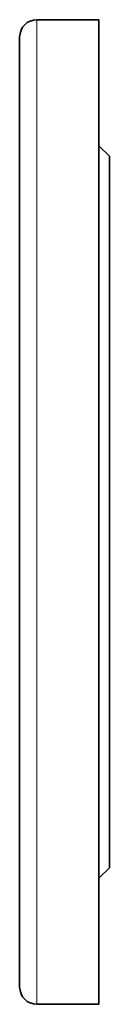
# Model space of a CAD drawing. Extents: x 3366 to 4200, y 341 to 1082.
# Tile 6 of 8: x 3798 to 3811, y 909 to 1052. Entities that reach past the tile are written whole.
import ezdxf

# ---------------------------------------------------------------- set-up
doc = ezdxf.new("R2010")
doc.units = 0

msp = doc.modelspace()

# ---------------------------------------------------------------- linework, layer by layer
at = {"color": 7, "lineweight": 35, "ltscale": 0.45}
for p, q in [((3800.74, 1051.71), (3809.74, 1051.71)), ((3800.74, 909.21), (3809.74, 909.21))]:
    msp.add_line(p, q, dxfattribs=at)
at = {"color": 7, "lineweight": 13}
msp.add_line((3800.74, 909.21), (3800.74, 1051.71), dxfattribs=at)
at = {"color": 7, "lineweight": 35, "ltscale": 0.01441}
for p, q in [((3809.74, 1051.42), (3809.74, 1051.71)), ((3809.74, 909.21), (3809.74, 909.5))]:
    msp.add_line(p, q, dxfattribs=at)
at = {"color": 7, "lineweight": 35, "ltscale": 0.045065}
for p, q in [((3809.74, 1050.52), (3809.74, 1051.42)), ((3809.74, 909.5), (3809.74, 910.4))]:
    msp.add_line(p, q, dxfattribs=at)
at = {"color": 7, "lineweight": 35, "ltscale": 0.078043}
msp.add_line((3809.74, 1048.96), (3809.74, 1050.52), dxfattribs=at)
at = {"color": 7, "lineweight": 35, "ltscale": 0.026752}
msp.add_line((3798.24, 1048.67), (3798.24, 1049.21), dxfattribs=at)
at = {"color": 7, "lineweight": 35, "ltscale": 0.112613}
msp.add_line((3809.74, 1046.7), (3809.74, 1048.96), dxfattribs=at)
at = {"color": 7, "lineweight": 35, "ltscale": 0.079016}
msp.add_line((3798.24, 1047.09), (3798.24, 1048.67), dxfattribs=at)
at = {"color": 7, "lineweight": 35, "ltscale": 0.127722}
for p, q in [((3798.24, 1044.54), (3798.24, 1047.09)), ((3798.24, 913.82), (3798.24, 916.38))]:
    msp.add_line(p, q, dxfattribs=at)
at = {"color": 7, "lineweight": 35, "ltscale": 0.147858}
for p, q in [((3809.74, 1043.75), (3809.74, 1046.7)), ((3809.74, 914.21), (3809.74, 917.17))]:
    msp.add_line(p, q, dxfattribs=at)
at = {"color": 7, "lineweight": 35, "ltscale": 0.17092}
for p, q in [((3798.24, 1041.12), (3798.24, 1044.54)), ((3798.24, 916.38), (3798.24, 919.8))]:
    msp.add_line(p, q, dxfattribs=at)
at = {"color": 7, "lineweight": 35, "ltscale": 0.182718}
msp.add_line((3809.74, 1040.09), (3809.74, 1043.75), dxfattribs=at)
at = {"color": 7, "lineweight": 35, "ltscale": 0.207242}
msp.add_line((3798.24, 1036.97), (3798.24, 1041.12), dxfattribs=at)
at = {"color": 7, "lineweight": 35, "ltscale": 0.216037}
msp.add_line((3809.74, 1035.77), (3809.74, 1040.09), dxfattribs=at)
at = {"color": 7, "lineweight": 35, "ltscale": 0.23595}
msp.add_line((3798.24, 1032.26), (3798.24, 1036.97), dxfattribs=at)
at = {"color": 7, "lineweight": 35, "ltscale": 0.246689}
for p, q in [((3809.74, 1030.84), (3809.74, 1035.77)), ((3809.74, 925.14), (3809.74, 930.08))]:
    msp.add_line(p, q, dxfattribs=at)
at = {"color": 7, "lineweight": 35, "ltscale": 0.106066}
for p, q in [((3811.24, 1031.96), (3809.74, 1033.46)), ((3811.24, 928.96), (3809.74, 927.46))]:
    msp.add_line(p, q, dxfattribs=at)
at = {"color": 7, "lineweight": 35, "ltscale": 0.256903}
msp.add_line((3798.24, 1027.12), (3798.24, 1032.26), dxfattribs=at)
at = {"color": 7, "lineweight": 35, "ltscale": 0.010416}
for p, q in [((3811.24, 1031.96), (3811.24, 1031.75)), ((3811.24, 929.17), (3811.24, 928.96))]:
    msp.add_line(p, q, dxfattribs=at)
at = {"color": 7, "lineweight": 35, "ltscale": 0.032574}
msp.add_line((3811.24, 1031.75), (3811.24, 1031.1), dxfattribs=at)
at = {"color": 7, "lineweight": 35, "ltscale": 0.273627}
msp.add_line((3809.74, 1025.37), (3809.74, 1030.84), dxfattribs=at)
at = {"color": 7, "lineweight": 35, "ltscale": 0.056409}
msp.add_line((3811.24, 1031.1), (3811.24, 1029.97), dxfattribs=at)
at = {"color": 7, "lineweight": 35, "ltscale": 0.0814}
msp.add_line((3811.24, 1029.97), (3811.24, 1028.34), dxfattribs=at)
at = {"color": 7, "lineweight": 35, "ltscale": 0.106873}
msp.add_line((3811.24, 1028.34), (3811.24, 1026.2), dxfattribs=at)
at = {"color": 7, "lineweight": 35, "ltscale": 0.270493}
msp.add_line((3798.24, 1021.71), (3798.24, 1027.12), dxfattribs=at)
at = {"color": 7, "lineweight": 35, "ltscale": 0.132068}
msp.add_line((3811.24, 1026.2), (3811.24, 1023.56), dxfattribs=at)
at = {"color": 7, "lineweight": 35, "ltscale": 0.296002}
for p, q in [((3809.74, 1019.45), (3809.74, 1025.37)), ((3809.74, 935.55), (3809.74, 941.47))]:
    msp.add_line(p, q, dxfattribs=at)
at = {"color": 7, "lineweight": 35, "ltscale": 0.156152}
msp.add_line((3811.24, 1023.56), (3811.24, 1020.44), dxfattribs=at)
at = {"color": 7, "lineweight": 35, "ltscale": 0.277448}
for p, q in [((3798.24, 1016.16), (3798.24, 1021.71)), ((3798.24, 939.21), (3798.24, 944.76))]:
    msp.add_line(p, q, dxfattribs=at)
at = {"color": 7, "lineweight": 35, "ltscale": 0.376089}
for p, q in [((3811.24, 1020.44), (3811.24, 1012.92)), ((3811.24, 948), (3811.24, 940.48))]:
    msp.add_line(p, q, dxfattribs=at)
at = {"color": 7, "lineweight": 35, "ltscale": 0.313199}
msp.add_line((3809.74, 1013.18), (3809.74, 1019.45), dxfattribs=at)
at = {"color": 7, "lineweight": 35, "ltscale": 0.278732}
for p, q in [((3798.24, 1010.58), (3798.24, 1016.16)), ((3798.24, 944.76), (3798.24, 950.33))]:
    msp.add_line(p, q, dxfattribs=at)
at = {"color": 7, "lineweight": 35, "ltscale": 0.324899}
for p, q in [((3809.74, 1006.68), (3809.74, 1013.18)), ((3809.74, 947.73), (3809.74, 954.23))]:
    msp.add_line(p, q, dxfattribs=at)
at = {"color": 7, "lineweight": 35, "ltscale": 0.213953}
for p, q in [((3811.24, 1012.92), (3811.24, 1008.64)), ((3811.24, 952.28), (3811.24, 948))]:
    msp.add_line(p, q, dxfattribs=at)
at = {"color": 7, "lineweight": 35, "ltscale": 0.275385}
for p, q in [((3798.24, 1005.08), (3798.24, 1010.58)), ((3798.24, 950.33), (3798.24, 955.84))]:
    msp.add_line(p, q, dxfattribs=at)
at = {"color": 7, "lineweight": 35, "ltscale": 0.226379}
for p, q in [((3811.24, 1008.64), (3811.24, 1004.11)), ((3811.24, 956.8), (3811.24, 952.28))]:
    msp.add_line(p, q, dxfattribs=at)
at = {"color": 7, "lineweight": 35, "ltscale": 0.331085}
for p, q in [((3809.74, 1000.06), (3809.74, 1006.68)), ((3809.74, 954.23), (3809.74, 960.85))]:
    msp.add_line(p, q, dxfattribs=at)
at = {"color": 7, "lineweight": 35, "ltscale": 0.268436}
for p, q in [((3798.24, 999.71), (3798.24, 1005.08)), ((3798.24, 955.84), (3798.24, 961.21))]:
    msp.add_line(p, q, dxfattribs=at)
at = {"color": 7, "lineweight": 35, "ltscale": 0.234839}
for p, q in [((3811.24, 1004.11), (3811.24, 999.41)), ((3811.24, 961.5), (3811.24, 956.8))]:
    msp.add_line(p, q, dxfattribs=at)
at = {"color": 7, "lineweight": 35}
for p, q in [((3798.24, 989.58), (3798.24, 999.71)), ((3809.74, 974.06), (3809.74, 986.86)), ((3798.24, 961.21), (3798.24, 971.33))]:
    msp.add_line(p, q, dxfattribs=at)
at = {"color": 7, "lineweight": 35, "ltscale": 0.332007}
for p, q in [((3809.74, 993.42), (3809.74, 1000.06)), ((3809.74, 960.85), (3809.74, 967.49))]:
    msp.add_line(p, q, dxfattribs=at)
at = {"color": 7, "lineweight": 35, "ltscale": 0.239313}
for p, q in [((3811.24, 999.41), (3811.24, 994.63)), ((3811.24, 966.29), (3811.24, 961.5))]:
    msp.add_line(p, q, dxfattribs=at)
at = {"color": 7, "lineweight": 35, "ltscale": 0.32814}
msp.add_line((3809.74, 986.86), (3809.74, 993.42), dxfattribs=at)
at = {"color": 7, "lineweight": 35, "ltscale": 0.239978}
for p, q in [((3811.24, 994.63), (3811.24, 989.83)), ((3811.24, 971.09), (3811.24, 966.29))]:
    msp.add_line(p, q, dxfattribs=at)
at = {"color": 7, "lineweight": 35, "ltscale": 0.456308}
for p, q in [((3798.24, 980.46), (3798.24, 989.58)), ((3798.24, 971.33), (3798.24, 980.46))]:
    msp.add_line(p, q, dxfattribs=at)
at = {"color": 7, "lineweight": 35, "ltscale": 0.23718}
for p, q in [((3811.24, 989.83), (3811.24, 985.08)), ((3811.24, 975.83), (3811.24, 971.09))]:
    msp.add_line(p, q, dxfattribs=at)
at = {"color": 7, "lineweight": 35, "ltscale": 0.462756}
msp.add_line((3811.24, 985.08), (3811.24, 975.83), dxfattribs=at)
at = {"color": 7, "lineweight": 35, "ltscale": 0.328137}
msp.add_line((3809.74, 967.49), (3809.74, 974.06), dxfattribs=at)
at = {"color": 7, "lineweight": 35, "ltscale": 0.313197}
msp.add_line((3809.74, 941.47), (3809.74, 947.73), dxfattribs=at)
at = {"color": 7, "lineweight": 35, "ltscale": 0.270491}
msp.add_line((3798.24, 933.8), (3798.24, 939.21), dxfattribs=at)
at = {"color": 7, "lineweight": 35, "ltscale": 0.156154}
msp.add_line((3811.24, 940.48), (3811.24, 937.35), dxfattribs=at)
at = {"color": 7, "lineweight": 35, "ltscale": 0.132066}
msp.add_line((3811.24, 937.35), (3811.24, 934.71), dxfattribs=at)
at = {"color": 7, "lineweight": 35, "ltscale": 0.273628}
msp.add_line((3809.74, 930.08), (3809.74, 935.55), dxfattribs=at)
at = {"color": 7, "lineweight": 35, "ltscale": 0.256905}
msp.add_line((3798.24, 928.66), (3798.24, 933.8), dxfattribs=at)
at = {"color": 7, "lineweight": 35, "ltscale": 0.106874}
msp.add_line((3811.24, 934.71), (3811.24, 932.57), dxfattribs=at)
at = {"color": 7, "lineweight": 35, "ltscale": 0.081398}
msp.add_line((3811.24, 932.57), (3811.24, 930.95), dxfattribs=at)
at = {"color": 7, "lineweight": 35, "ltscale": 0.05641}
msp.add_line((3811.24, 930.95), (3811.24, 929.82), dxfattribs=at)
at = {"color": 7, "lineweight": 35, "ltscale": 0.032573}
msp.add_line((3811.24, 929.82), (3811.24, 929.17), dxfattribs=at)
at = {"color": 7, "lineweight": 35, "ltscale": 0.235948}
msp.add_line((3798.24, 923.94), (3798.24, 928.66), dxfattribs=at)
at = {"color": 7, "lineweight": 35, "ltscale": 0.216039}
msp.add_line((3809.74, 920.82), (3809.74, 925.14), dxfattribs=at)
at = {"color": 7, "lineweight": 35, "ltscale": 0.207243}
msp.add_line((3798.24, 919.8), (3798.24, 923.94), dxfattribs=at)
at = {"color": 7, "lineweight": 35, "ltscale": 0.182716}
msp.add_line((3809.74, 917.17), (3809.74, 920.82), dxfattribs=at)
at = {"color": 7, "lineweight": 35, "ltscale": 0.079018}
msp.add_line((3798.24, 912.24), (3798.24, 913.82), dxfattribs=at)
at = {"color": 7, "lineweight": 35, "ltscale": 0.112614}
msp.add_line((3809.74, 911.96), (3809.74, 914.21), dxfattribs=at)
at = {"color": 7, "lineweight": 35, "ltscale": 0.02675}
msp.add_line((3798.24, 911.71), (3798.24, 912.24), dxfattribs=at)
at = {"color": 7, "lineweight": 35, "ltscale": 0.078041}
msp.add_line((3809.74, 910.4), (3809.74, 911.96), dxfattribs=at)
at = {"color": 7, "lineweight": 35}
for centre, start, end in [((3800.74, 1049.21), 90, 180), ((3800.74, 911.71), 180, 270)]:
    msp.add_arc(centre, 2.5, start, end, dxfattribs=at)

doc.saveas('drawing.dxf')
